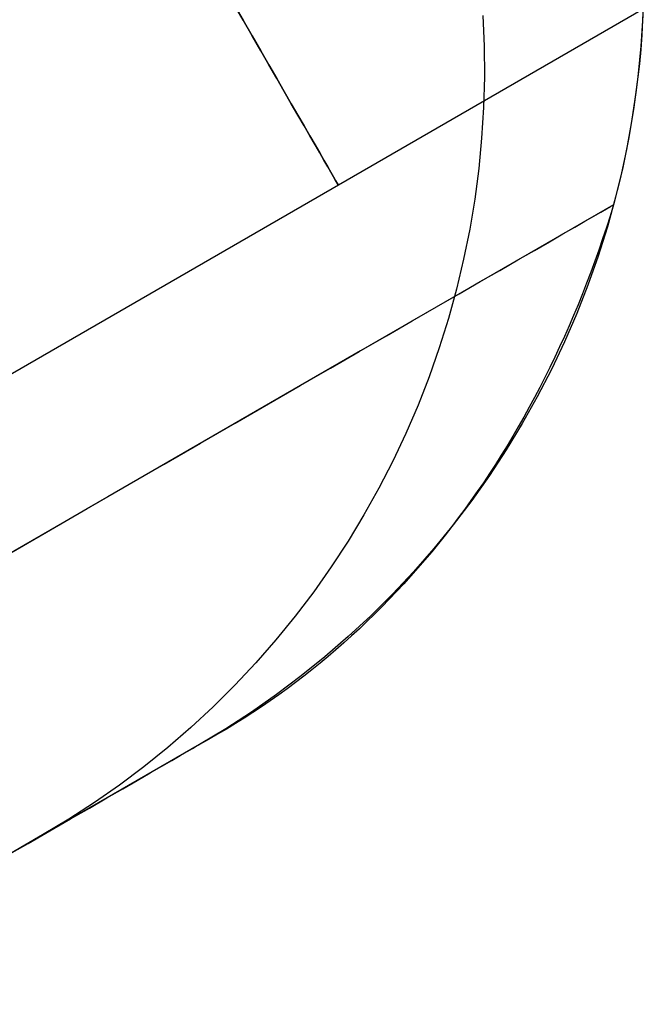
# Model space of a CAD drawing. Extents: x -3378 to 3007, y -425 to 173.
# Tile 111 of 256: x -1891 to -1881, y 42 to 58. Entities that reach past the tile are written whole.
import ezdxf

# ---------------------------------------------------------------- set-up
doc = ezdxf.new("R2010")
doc.units = 0
doc.layers.add('PREDEFINITO', color=7, linetype='CONTINUOUS')

msp = doc.modelspace()

# ---------------------------------------------------------------- linework, layer by layer
at = {"layer": 'PREDEFINITO'}
for p, q in [((-1880.717, 58.417, 2572.083), (-1893.005, 51.323, 2572.083)), ((-1880.717, 58.417, 2148), (-1893.005, 51.323, 2148)), ((-1880.717, 58.417, 2996.166), (-1893.005, 51.323, 2996.166)), ((-1880.715, 58.476, 3062.716), (-1880.726, 58.23, 3062.584)), ((-1883.422, 58.31, 2045.957), (-1883.401, 57.793, 2045.979)), ((-1880.722, 58.311, 2115), (-1880.755, 57.794, 2115)), ((-1880.722, 58.311, 2589.999), (-1880.755, 57.794, 2589.999)), ((-1880.722, 58.311, 2352.498), (-1880.755, 57.794, 2352.498)), ((-1880.726, 58.23, 3062.584), (-1880.74, 57.986, 3062.449)), ((-1880.74, 57.986, 3062.449), (-1880.759, 57.739, 3062.309)), ((-1883.401, 57.793, 2045.979), (-1883.397, 57.275, 2046.002)), ((-1880.755, 57.794, 2115), (-1880.805, 57.279, 2115)), ((-1880.755, 57.794, 2589.999), (-1880.805, 57.279, 2589.999)), ((-1880.755, 57.794, 2352.498), (-1880.805, 57.279, 2352.498)), ((-1880.759, 57.739, 3062.309), (-1880.782, 57.494, 3062.166)), ((-1880.782, 57.494, 3062.166), (-1880.839, 57.01, 3061.874)), ((-1883.397, 57.275, 2046.002), (-1883.411, 56.758, 2046.026)), ((-1880.805, 57.279, 2115), (-1880.873, 56.765, 2115)), ((-1880.805, 57.279, 2589.999), (-1880.873, 56.765, 2589.999)), ((-1880.805, 57.279, 2352.498), (-1880.873, 56.765, 2352.498)), ((-1880.839, 57.01, 3061.874), (-1880.912, 56.525, 3061.567)), ((-1883.411, 56.758, 2046.026), (-1883.443, 56.242, 2046.052)), ((-1880.873, 56.765, 2115), (-1880.959, 56.255, 2115)), ((-1880.873, 56.765, 2589.999), (-1880.959, 56.255, 2589.999)), ((-1880.873, 56.765, 2352.498), (-1880.959, 56.255, 2352.498)), ((-1880.912, 56.525, 3061.567), (-1881, 56.048, 3061.25)), ((-1883.443, 56.242, 2046.052), (-1883.492, 55.727, 2046.079)), ((-1880.959, 56.255, 2115), (-1881.063, 55.747, 2115)), ((-1880.959, 56.255, 2589.999), (-1881.063, 55.747, 2589.999)), ((-1880.959, 56.255, 2352.498), (-1881.063, 55.747, 2352.498)), ((-1881, 56.048, 3061.25), (-1881.102, 55.579, 3060.926)), ((-1883.492, 55.727, 2046.079), (-1883.559, 55.215, 2046.108)), ((-1881.063, 55.747, 2115), (-1881.184, 55.244, 2115)), ((-1881.063, 55.747, 2589.999), (-1881.184, 55.244, 2589.999)), ((-1881.063, 55.747, 2352.498), (-1881.184, 55.244, 2352.498)), ((-1881.102, 55.579, 3060.926), (-1881.217, 55.119, 3060.594)), ((-1883.559, 55.215, 2046.108), (-1883.644, 54.705, 2046.137)), ((-1881.184, 55.244, 2115), (-1881.322, 54.745, 2115)), ((-1881.184, 55.244, 2589.999), (-1881.322, 54.745, 2589.999)), ((-1881.184, 55.244, 2352.498), (-1881.322, 54.745, 2352.498)), ((-1881.217, 55.119, 2115), (-1881.217, 55.119, 2589.999)), ((-1881.217, 55.119, 2589.999), (-1881.217, 55.119, 3060.594)), ((-1883.644, 54.705, 2046.137), (-1883.747, 54.198, 2046.168)), ((-1881.322, 54.745, 2115), (-1881.478, 54.251, 2115)), ((-1881.322, 54.745, 2589.999), (-1881.478, 54.251, 2589.999)), ((-1881.322, 54.745, 2352.498), (-1881.478, 54.251, 2352.498)), ((-1883.747, 54.198, 2046.168), (-1883.866, 53.695, 2046.2)), ((-1881.478, 54.251, 2115), (-1881.65, 53.763, 2115)), ((-1881.478, 54.251, 2589.999), (-1881.65, 53.763, 2589.999)), ((-1881.478, 54.251, 2352.498), (-1881.65, 53.763, 2352.498)), ((-1883.866, 53.695, 2046.2), (-1884.003, 53.197, 2046.233)), ((-1881.65, 53.763, 2115), (-1881.839, 53.281, 2115)), ((-1881.65, 53.763, 2589.999), (-1881.839, 53.281, 2589.999)), ((-1881.65, 53.763, 2352.498), (-1881.839, 53.281, 2352.498)), ((-1884.003, 53.197, 2046.233), (-1884.157, 52.704, 2046.268)), ((-1881.839, 53.281, 2115), (-1882.045, 52.805, 2115)), ((-1881.839, 53.281, 2589.999), (-1882.045, 52.805, 2589.999)), ((-1881.839, 53.281, 2352.498), (-1882.045, 52.805, 2352.498)), ((-1884.157, 52.704, 2046.268), (-1884.329, 52.216, 2046.303)), ((-1882.045, 52.805, 2115), (-1882.267, 52.338, 2115)), ((-1882.045, 52.805, 2589.999), (-1882.267, 52.338, 2589.999)), ((-1882.045, 52.805, 2352.498), (-1882.267, 52.338, 2352.498)), ((-1882.267, 52.338, 2115), (-1882.505, 51.878, 2115)), ((-1882.267, 52.338, 2589.999), (-1882.505, 51.878, 2589.999)), ((-1882.267, 52.338, 2352.498), (-1882.505, 51.878, 2352.498)), ((-1884.329, 52.216, 2046.303), (-1884.516, 51.735, 2046.339)), ((-1882.505, 51.878, 2115), (-1882.759, 51.426, 2115)), ((-1882.505, 51.878, 2589.999), (-1882.759, 51.426, 2589.999)), ((-1882.505, 51.878, 2352.498), (-1882.759, 51.426, 2352.498)), ((-1884.516, 51.735, 2046.339), (-1884.721, 51.261, 2046.377)), ((-1882.759, 51.426, 2115), (-1883.028, 50.984, 2115)), ((-1882.759, 51.426, 2589.999), (-1883.028, 50.984, 2589.999)), ((-1882.759, 51.426, 2352.498), (-1883.028, 50.984, 2352.498)), ((-1884.721, 51.261, 2046.377), (-1884.941, 50.794, 2046.415)), ((-1883.028, 50.984, 2115), (-1883.312, 50.551, 2115)), ((-1883.028, 50.984, 2589.999), (-1883.312, 50.551, 2589.999)), ((-1883.028, 50.984, 2352.498), (-1883.312, 50.551, 2352.498)), ((-1884.941, 50.794, 2046.415), (-1885.178, 50.335, 2046.454)), ((-1883.312, 50.551, 2115), (-1883.611, 50.128, 2115)), ((-1883.312, 50.551, 2589.999), (-1883.611, 50.128, 2589.999)), ((-1883.312, 50.551, 2352.498), (-1883.611, 50.128, 2352.498)), ((-1885.178, 50.335, 2046.454), (-1885.43, 49.884, 2046.494)), ((-1883.611, 50.128, 2115), (-1883.925, 49.716, 2115)), ((-1883.611, 50.128, 2589.999), (-1883.925, 49.716, 2589.999)), ((-1883.611, 50.128, 2352.498), (-1883.925, 49.716, 2352.498)), ((-1885.43, 49.884, 2046.494), (-1885.697, 49.443, 2046.535)), ((-1883.925, 49.716, 2115), (-1884.252, 49.315, 2115)), ((-1883.925, 49.716, 2589.999), (-1884.252, 49.315, 2589.999)), ((-1883.925, 49.716, 2352.498), (-1884.252, 49.315, 2352.498)), ((-1885.697, 49.443, 2046.535), (-1885.98, 49.011, 2046.577)), ((-1884.252, 49.315, 2115), (-1884.593, 48.926, 2115)), ((-1884.252, 49.315, 2589.999), (-1884.593, 48.926, 2589.999)), ((-1884.252, 49.315, 2352.498), (-1884.593, 48.926, 2352.498)), ((-1885.98, 49.011, 2046.577), (-1886.277, 48.589, 2046.619)), ((-1884.593, 48.926, 2115), (-1884.948, 48.548, 2115)), ((-1884.593, 48.926, 2589.999), (-1884.948, 48.548, 2589.999)), ((-1884.593, 48.926, 2352.498), (-1884.948, 48.548, 2352.498)), ((-1886.277, 48.589, 2046.619), (-1886.589, 48.178, 2046.662)), ((-1884.948, 48.548, 2115), (-1885.315, 48.183, 2115)), ((-1884.948, 48.548, 2589.999), (-1885.315, 48.183, 2589.999)), ((-1884.948, 48.548, 2352.498), (-1885.315, 48.183, 2352.498)), ((-1885.315, 48.183, 2115), (-1885.695, 47.831, 2115)), ((-1885.315, 48.183, 2589.999), (-1885.695, 47.831, 2589.999)), ((-1885.315, 48.183, 2352.498), (-1885.695, 47.831, 2352.498)), ((-1886.589, 48.178, 2046.662), (-1886.915, 47.778, 2046.705)), ((-1886.915, 47.778, 2046.705), (-1887.254, 47.389, 2046.749)), ((-1885.695, 47.831, 2115), (-1886.086, 47.492, 2115)), ((-1885.695, 47.831, 2589.999), (-1886.086, 47.492, 2589.999)), ((-1885.695, 47.831, 2352.498), (-1886.086, 47.492, 2352.498)), ((-1887.254, 47.389, 2046.749), (-1887.607, 47.013, 2046.794)), ((-1886.086, 47.492, 2115), (-1886.489, 47.167, 2115)), ((-1886.086, 47.492, 2589.999), (-1886.489, 47.167, 2589.999)), ((-1886.086, 47.492, 2352.498), (-1886.489, 47.167, 2352.498)), ((-1886.489, 47.167, 2115), (-1886.903, 46.856, 2115)), ((-1886.489, 47.167, 2589.999), (-1886.903, 46.856, 2589.999)), ((-1886.489, 47.167, 2352.498), (-1886.903, 46.856, 2352.498)), ((-1887.607, 47.013, 2046.794), (-1887.972, 46.649, 2046.839)), ((-1886.903, 46.856, 2115), (-1887.328, 46.559, 2115)), ((-1886.903, 46.856, 2589.999), (-1887.328, 46.559, 2589.999)), ((-1886.903, 46.856, 2352.498), (-1887.328, 46.559, 2352.498)), ((-1887.972, 46.649, 2046.839), (-1888.35, 46.298, 2046.884)), ((-1887.328, 46.559, 2115), (-1887.762, 46.277, 2115)), ((-1887.328, 46.559, 2589.999), (-1887.762, 46.277, 2589.999)), ((-1887.328, 46.559, 2352.498), (-1887.762, 46.277, 2352.498)), ((-1888.35, 46.298, 2046.884), (-1888.74, 45.96, 2046.93)), ((-1887.762, 46.277, 2115), (-1888.206, 46.011, 2115)), ((-1887.762, 46.277, 2589.999), (-1888.206, 46.011, 2589.999)), ((-1887.762, 46.277, 2352.498), (-1888.206, 46.011, 2352.498)), ((-1888.206, 46.011, 2115), (-1891.67, 44.011, 2115)), ((-1888.206, 46.011, 2589.999), (-1891.67, 44.011, 2589.999)), ((-1888.206, 46.011, 3049.851), (-1891.67, 44.011, 3045.76)), ((-1888.206, 46.011, 2352.498), (-1891.67, 44.011, 2352.498)), ((-1888.74, 45.96, 2046.93), (-1889.141, 45.636, 2046.976)), ((-1888.206, 46.011, 2115), (-1888.206, 46.011, 2589.999)), ((-1888.206, 46.011, 2589.999), (-1888.206, 46.011, 3049.851)), ((-1889.141, 45.636, 2046.976), (-1889.553, 45.326, 2047.022)), ((-1889.553, 45.326, 2047.022), (-1889.976, 45.03, 2047.068)), ((-1889.976, 45.03, 2047.068), (-1890.409, 44.749, 2047.115)), ((-1890.409, 44.749, 2047.115), (-1890.851, 44.484, 2047.161)), ((-1890.851, 44.484, 2047.161), (-1894.301, 42.492, 2047.521))]:
    msp.add_line(p, q, dxfattribs=at)
at = {"layer": 'PREDEFINITO', "extrusion": (0.866025, 0.5, 1.2268e-14)}
for centre in [(998.949, 2572.083, -1605.479), (998.949, 2148, -1605.479), (998.949, 2996.166, -1605.479)]:
    msp.add_circle(centre, 8, dxfattribs=at)
at = {"layer": 'PREDEFINITO', "extrusion": (0.5, -0.866025, -4.74028e-16)}
msp.add_arc((-2367.229, 2115, -998.949), 770, 270, 0, dxfattribs=at)
at = {"layer": 'PREDEFINITO', "extrusion": (0.5, -0.866025, 1.24432e-15)}
msp.add_arc((-1597.229, 2295, -998.949), 770, 90, 180, dxfattribs=at)
at = {"layer": 'PREDEFINITO', "extrusion": (0.5, -0.866025, 3.63162e-16)}
msp.add_arc((-2367.229, 2115, -988.343), 765.607, 270.328796, 359.999998, dxfattribs=at)
at = {"layer": 'PREDEFINITO', "extrusion": (0.5, -0.866025, 1.60396e-15)}
msp.add_arc((-1597.229, 2295, -988.343), 765.607, 90.328797, 179.999997, dxfattribs=at)
at = {"layer": 'PREDEFINITO', "extrusion": (0.623514, 0.34757, -0.700303)}
msp.add_arc((986.142, 1037.991, -3297.153), 26.59, 145.9716, 180.366, dxfattribs=at)
at = {"layer": 'PREDEFINITO', "extrusion": (0.5, -0.866025, -1.08417e-15)}
msp.add_arc((-2367.229, 2115, -983.949), 755, 271.138407, 359.999998, dxfattribs=at)
at = {"layer": 'PREDEFINITO', "extrusion": (0.5, -0.866025, -3.18874e-16)}
msp.add_arc((-1597.229, 2295, -983.949), 755, 91.138411, 179.999994, dxfattribs=at)

doc.saveas('drawing.dxf')
